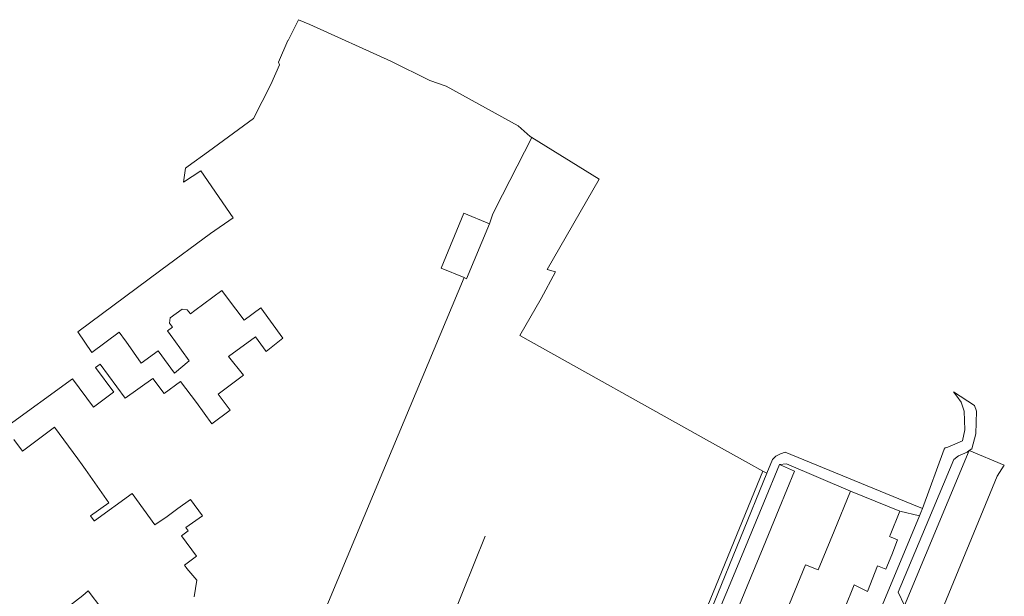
# Model space of a CAD drawing. Header units: metres. Extents: x 245598 to 248629, y 478632 to 481821.
# Tile 121 of 122: x 247950 to 248121, y 480352 to 480453. Entities that reach past the tile are written whole.
import ezdxf

# ---------------------------------------------------------------- set-up
doc = ezdxf.new("R2010")
doc.units = ezdxf.units.M
for name, color, linetype, lineweight in [('B-XX-GR-GROENVOORZIENING-GV', 80, 'Continuous', 18), ('B-XX-OG-TERREIN_ERF-GV', 7, 'Continuous', 18), ('B-XX-VH-VERHARDING_OPEN-GV', 252, 'Continuous', 18)]:
    doc.layers.add(name, color=color, linetype=linetype, lineweight=lineweight)

msp = doc.modelspace()

# ---------------------------------------------------------------- linework, layer by layer
at = {"layer": 'B-XX-GR-GROENVOORZIENING-GV'}
for points in [[(248057.412, 480322.051), (248078.76, 480374.14), (248076.28, 480375.53), (248069.479, 480379.327), (248036.54, 480397.72), (248040.224, 480404.168), (248042.734, 480408.829), (248041.28, 480409.2), (248050.31, 480424.9), (248038.63, 480432.18), (248032.26, 480419.69), (248031.8, 480418.71), (248031.232, 480417.153), (248027.262, 480407.615), (248026.823, 480407.798), (248014.314, 480377.899), (248000, 480343.684)], [(248030.502, 480362.858), (248019.034, 480334.331), (248013.111, 480336.387)]]:
    msp.add_lwpolyline(points, dxfattribs=at)
msp.add_lwpolyline([(248078.76, 480374.14), (248057.412, 480322.051), (248058.224, 480321.715), (248070.32, 480351.32), (248079.48, 480373.805)], close=True, dxfattribs=at)
at = {"layer": 'B-XX-OG-TERREIN_ERF-GV'}
for points in [[(248000, 480343.684), (248014.314, 480377.899), (248026.823, 480407.798), (248022.834, 480409.458), (248026.804, 480418.996), (248031.232, 480417.153), (248031.8, 480418.71), (248032.26, 480419.69), (248038.63, 480432.18), (248038.34, 480432.36), (248036.24, 480434.22), (248023.74, 480441.12), (248020.87, 480442.06), (248014.1, 480445.44), (248000, 480451.795), (247998.08, 480452.66), (247996.26, 480449.04), (247996.2, 480449.063), (247994.58, 480445.248), (247994.78, 480444.8), (247993.22, 480441.38), (247990.22, 480435.46), (247982.44, 480429.76), (247978.889, 480427.171), (247978.414, 480426.825), (247978.072, 480424.377), (247981.083, 480426.377), (247986.711, 480418.191), (247982.74, 480415.5), (247974.142, 480409.11), (247959.679, 480398.362), (247962.117, 480394.804), (247966.918, 480398.343), (247967.992, 480396.802), (247968.038, 480396.735), (247970.701, 480392.914), (247973.656, 480395.051), (247976.535, 480391.209), (247979.065, 480393.353), (247976.402, 480397.036), (247976.244, 480397.255), (247975.303, 480398.557), (247976.156, 480399.188), (247975.629, 480399.901), (247975.748, 480400.789), (247977.852, 480402.344), (247978.736, 480402.196), (247979.263, 480401.483), (247980.054, 480402.068), (247984.752, 480405.539), (247985.716, 480404.256), (247988.591, 480400.433), (247991.521, 480402.571), (247995.357, 480397.266), (247992.424, 480394.977), (247990.555, 480397.504), (247985.893, 480394.112), (247988.513, 480390.82), (247984.086, 480387.512), (247986.2, 480384.76), (247982.97, 480382.36), (247980.327, 480386.089), (247980.348, 480386.104), (247977.566, 480389.72), (247974.688, 480387.681), (247972.719, 480390.235), (247967.92, 480386.845), (247963.593, 480392.779), (247962.752, 480392.194), (247965.94, 480387.87), (247965.93, 480387.87), (247962.44, 480385.3), (247958.78, 480390.2), (247947.16, 480381.765)], [(247948.558, 480379.645), (247950.109, 480377.623), (247955.669, 480381.803), (247959.727, 480376.319), (247960.47, 480375.258), (247961.053, 480374.425), (247965.109, 480368.666), (247961.893, 480366.357), (247962.54, 480365.497), (247962.59, 480365.533), (247969.158, 480370.289), (247973.116, 480364.832), (247975.213, 480366.281), (247977.108, 480367.682), (247979.31, 480369.246), (247981.38, 480366.374), (247978.496, 480364.334), (247978.871, 480363.778), (247977.7, 480362.923), (247980.32, 480359.345), (247978.261, 480357.777), (247978.65, 480357.252), (247980.36, 480355.2), (247979.9, 480352.28)], [(248097.2, 480345.22), (248106, 480366.39), (248102.574, 480367.168), (248100.858, 480363.007), (248100.76, 480362.764), (248102.187, 480362.19), (248101.154, 480359.625), (248100.133, 480357.088), (248098.707, 480357.662), (248096.963, 480353.23), (248094.626, 480354.362), (248092.946, 480350.226)], [(247963.858, 480350.232), (247961.519, 480353.316), (247960.559, 480352.522), (247957.518, 480350.142)]]:
    msp.add_lwpolyline(points, dxfattribs=at)
msp.add_lwpolyline([(248059.299, 480321.269), (248071.666, 480316.145), (248074.614, 480323.036), (248077.313, 480329.345), (248074.798, 480330.404), (248077.694, 480337.404), (248080.564, 480344.341), (248083.363, 480351.108), (248086.163, 480357.877), (248088.379, 480356.998), (248091.135, 480363.727), (248093.985, 480370.685), (248082.86, 480375.42), (248081.66, 480375.29), (248084.28, 480374.14), (248081.598, 480367.632), (248078.811, 480360.871), (248076.037, 480354.138), (248073.246, 480347.368), (248070.386, 480340.427), (248067.56, 480333.571), (248064.926, 480327.181), (248062.14, 480320.42), (248059.4, 480321.54)], close=True, dxfattribs=at)
at = {"layer": 'B-XX-VH-VERHARDING_OPEN-GV'}
for points in [[(248103.359, 480350.788), (248102.28, 480353.12), (248107.62, 480365.78), (248111.96, 480376.18), (248112.78, 480376.8), (248114.28, 480377.46), (248114.628, 480377.716), (248115.08, 480378.04), (248115.8, 480380.64), (248115.9, 480384.56), (248115.542, 480385.594), (248111.867, 480387.95), (248112.46, 480387.17), (248113.22, 480386.16), (248113.72, 480384.56), (248113.84, 480381.36), (248113.48, 480379.44), (248110.88, 480378.34), (248110.44, 480378.2), (248110.3, 480377.96), (248106.49, 480367.63), (248106.24, 480366.98), (248106, 480366.39), (248097.2, 480345.22)], [(248070.557, 480348.48), (248073.359, 480355.246), (248076.146, 480361.975), (248078.939, 480368.721), (248081.66, 480375.29), (248082.86, 480375.42), (248093.985, 480370.685), (248102.574, 480367.168), (248106, 480366.39), (248106.24, 480366.98), (248106.49, 480367.63), (248104.66, 480368.39), (248082.64, 480377.46), (248082.63, 480377.46), (248081.8, 480377.14), (248081, 480376.74), (248080.44, 480376.16), (248079.48, 480373.805), (248070.32, 480351.32)], [(248013.111, 480336.387), (248019.034, 480334.331), (248030.502, 480362.858)]]:
    msp.add_lwpolyline(points, dxfattribs=at)
msp.add_lwpolyline([(248120.724, 480375.166), (248114.628, 480377.716), (248103.359, 480350.788), (248103.4, 480350.7), (248102.46, 480347.9), (248090.241, 480318.793), (248096.092, 480316.325), (248101.5, 480329.795), (248108.11, 480345.81), (248108.84, 480347.43), (248109.08, 480347.94), (248109.06, 480347.93), (248119.51, 480373.26), (248119.5, 480373.28)], close=True, dxfattribs=at)

doc.saveas('drawing.dxf')
